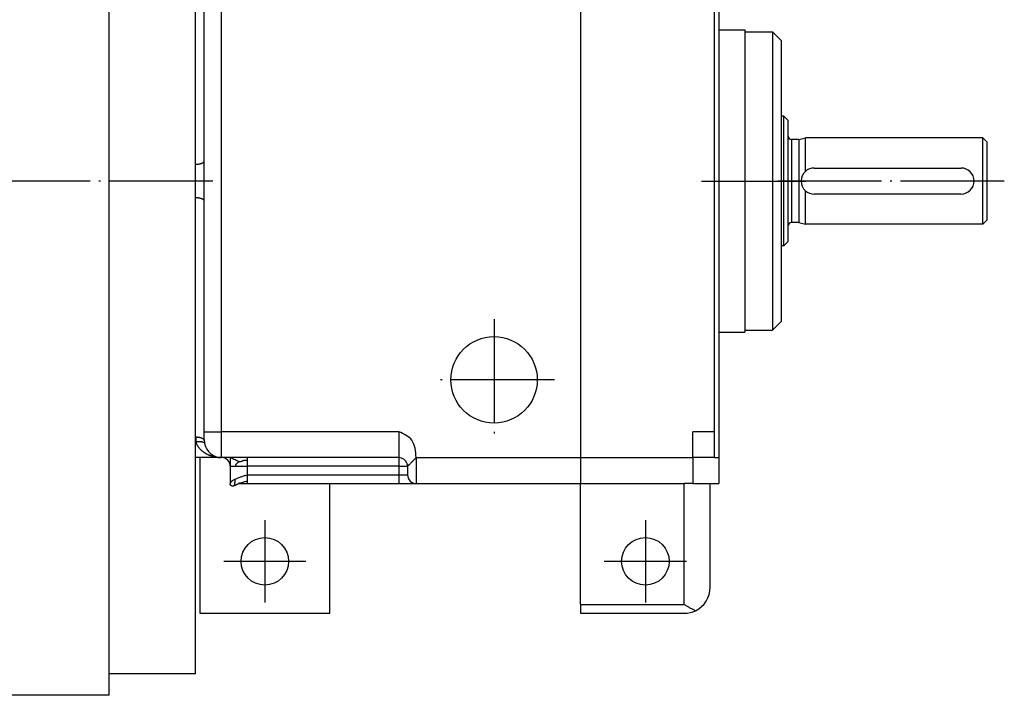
# Model space of a CAD drawing. Header units: inches. Extents: x -280 to 281, y -205 to 205.
# Tile 15 of 46: x 53 to 109, y -136 to -97. Entities that reach past the tile are written whole.
import ezdxf

# ---------------------------------------------------------------- set-up
doc = ezdxf.new("R2010")
doc.units = ezdxf.units.IN
doc.linetypes.add('DOT_CENTER', pattern=[14, 12, -1, 0, -1])
doc.layers.add('1', color=7, linetype='Continuous')

# ---------------------------------------------------------------- blocks, each defined once
blk = doc.blocks.new('5222013350_00_G23_G27_BF_B3_B14_Motor_Bgr_63_EEXDe_1_1__5', base_point=(-96.5, -282.25))
at = {"color": 7, "linetype": 'Continuous'}
for p, q in [((115.5, -269.75), (115.5, -155.75)), ((186, -180.75), (186, -195.25)), ((125.5, -210.81), (125.5, -183.14)), ((126.5, -210.42), (126.5, -182.75)), ((185.5, -241.75), (185.5, -183.75)), ((186, -195.25), (186, -230.25)), ((186, -195.25), (189, -195.25)), ((189, -195.25), (189, -195.5)), ((189, -195.5), (189, -230)), ((189, -195.5), (192.2, -195.5)), ((193.2, -196.5), (192.2, -195.5)), ((192.2, -195.5), (192.2, -230)), ((193.2, -196.5), (193.2, -205.25)), ((193.5, -205.25), (193.2, -205.25)), ((193.2, -205.25), (193.2, -220.25)), ((194, -205.75), (193.5, -205.25)), ((193.5, -220.25), (193.5, -205.25)), ((194, -207.55), (194, -205.75)), ((194, -217.95), (194, -207.55)), ((195.25, -207.95), (194.4, -207.95)), ((195.25, -207.95), (196, -207.75)), ((195.25, -207.95), (195.25, -212.75)), ((196, -211.63), (196, -207.75)), ((216.5, -207.75), (196, -207.75)), ((216.5, -217.75), (216.5, -207.75)), ((217, -208.25), (216.5, -207.75)), ((217, -217.25), (217, -208.25)), ((126.5, -215.08), (126.5, -210.42)), ((125.5, -214.69), (125.5, -210.81)), ((197, -211.25), (214, -211.25)), ((195.25, -212.75), (195.25, -217.55)), ((196, -217.75), (196, -213.87)), ((125.5, -242.36), (125.5, -214.69)), ((126.5, -241.75), (126.5, -215.08)), ((214, -214.25), (197, -214.25)), ((217, -217.25), (216.5, -217.75)), ((194, -219.75), (194, -217.95)), ((195.25, -217.55), (194.4, -217.55)), ((195.25, -217.55), (196, -217.75)), ((216.5, -217.75), (196, -217.75)), ((193.2, -220.25), (193.2, -229)), ((193.5, -220.25), (193.2, -220.25)), ((194, -219.75), (193.5, -220.25)), ((193.2, -229), (192.2, -230)), ((186, -230.25), (189, -230.25)), ((186, -230.25), (186, -244.75)), ((189, -230), (192.2, -230)), ((189, -230), (189, -230.25)), ((125.5, -242.92), (125.5, -242.36)), ((126.5, -242.75), (126.5, -241.75)), ((183, -244.75), (183, -241.75)), ((185.5, -244.75), (185.5, -241.75)), ((125.5, -244.75), (125.5, -242.92)), ((125.5, -269.75), (125.5, -244.75)), ((128.5, -244.75), (125.5, -244.75)), ((126, -244.75), (126, -262.75)), ((129.5, -244.75), (128.5, -244.75)), ((131.5, -244.75), (129.5, -244.75)), ((129.5, -244.75), (129.5, -245.75)), ((149, -244.75), (131.5, -244.75)), ((183, -244.75), (183, -247.75)), ((185.5, -244.75), (183, -244.75)), ((185.5, -244.75), (186, -244.75)), ((186, -244.75), (186, -247.75)), ((129.5, -245.75), (129.5, -247.75)), ((150, -245.75), (150, -246.75)), ((130.52, -247.75), (130.5, -247.75)), ((130.68, -247.75), (130.52, -247.75)), ((130.68, -247.75), (131.5, -247.75)), ((131.5, -247.75), (149, -247.75)), ((141, -262.75), (141, -247.75)), ((149, -247.75), (151, -247.75)), ((151, -247.75), (170, -247.75)), ((170, -247.75), (182, -247.75)), ((170, -261.75), (170, -247.75)), ((183, -247.75), (182, -247.75)), ((183, -247.75), (185, -247.75)), ((185, -247.75), (186, -247.75)), ((185, -259.75), (185, -247.75)), ((170, -261.75), (170, -262.75)), ((126, -262.75), (141, -262.75)), ((170, -262.75), (182, -262.75)), ((125.5, -269.75), (115.5, -269.75)), ((115.5, -272.25), (115.5, -269.75)), ((115.5, -272.25), (102, -272.25))]:
    blk.add_line(p, q, dxfattribs=at)
at = {"color": 8, "linetype": 'Continuous'}
for p, q in [((170, -180.75), (170, -244.75)), ((128.5, -241.75), (128.5, -182.75)), ((194.4, -207.95), (194.4, -212.75)), ((194.4, -212.75), (194.4, -217.55)), ((126.5, -241.75), (128.5, -241.75)), ((149, -241.75), (128.5, -241.75)), ((128.5, -244.75), (128.5, -241.75)), ((185.5, -241.75), (183, -241.75)), ((125.55, -242.92), (125.5, -242.92)), ((149, -244.75), (149, -245.75)), ((151, -244.75), (151, -247.75)), ((151, -244.75), (170, -244.75)), ((170, -244.75), (170, -247.75)), ((170, -244.75), (183, -244.75)), ((131.5, -246.75), (131.5, -245.75)), ((149, -245.75), (131.5, -245.75)), ((149, -245.75), (149, -246.75)), ((131.5, -246.75), (149, -246.75)), ((149, -246.75), (149, -247.75)), ((149, -246.75), (150, -246.75)), ((182, -261.75), (182, -247.75)), ((170, -261.75), (182, -261.75))]:
    blk.add_line(p, q, dxfattribs=at)
at = {"color": 7, "linetype": 'Continuous'}
for centre, radius in [((160, -235.75), 5), ((133.5, -256.75), 2.75), ((177.5, -256.75), 2.75)]:
    blk.add_circle(centre, radius, dxfattribs=at)
for centre, radius, start, end in [((194.4, -207.55), 0.4, 180, 270), ((197, -212.75), 1.5, 131.8103, 228.1897), ((197, -212.75), 1.5, 90, 131.8103), ((214, -212.75), 1.5, 270, 90), ((197, -212.75), 1.5, 228.1897, 270), ((194.4, -217.95), 0.4, 90, 180), ((128.5, -242.75), 2, 180, 190.6539), ((128.5, -242.75), 2, 190.6539, 270), ((128.5, -245.75), 1, 360, 90), ((149, -245.75), 1, 21.1619, 90), ((151, -246.75), 1, 180, 270), ((182, -259.75), 3, 295.5288, 0), ((182, -259.75), 3, 270, 295.5288)]:
    blk.add_arc(centre, radius, start, end, dxfattribs=at)
at = {"color": 8, "linetype": 'Continuous'}
blk.add_arc((128.5, -242.36), 3, 180.0001, 190.6538, dxfattribs=at)
for points, knots in [([(125.5, -210.81), (125.51, -210.81), (125.54, -210.81), (125.59, -210.8), (125.64, -210.8), (125.68, -210.8), (125.73, -210.8), (125.78, -210.79), (125.82, -210.79), (125.87, -210.78), (125.91, -210.77), (125.96, -210.76), (126, -210.75), (126.05, -210.74), (126.09, -210.73), (126.13, -210.72), (126.17, -210.71), (126.21, -210.69), (126.24, -210.68), (126.28, -210.66), (126.31, -210.65), (126.34, -210.63), (126.36, -210.61), (126.39, -210.6), (126.41, -210.58), (126.43, -210.56), (126.44, -210.55), (126.46, -210.53), (126.47, -210.52), (126.48, -210.5), (126.48, -210.48), (126.49, -210.47), (126.5, -210.45), (126.5, -210.44), (126.5, -210.43), (126.5, -210.42), (126.5, -210.42)], [0, 0, 0, 0, 0.044582, 0.089872, 0.135757, 0.182115, 0.228812, 0.275703, 0.322637, 0.369453, 0.415988, 0.462075, 0.507544, 0.552228, 0.595967, 0.638604, 0.679993, 0.720002, 0.758511, 0.795422, 0.830652, 0.864144, 0.895861, 0.925794, 0.95396, 0.980404, 1.001263, 1.021024, 1.039758, 1.05755, 1.074494, 1.090697, 1.106271, 1.121334, 1.1328, 1.14408, 1.14408, 1.14408, 1.14408]), ([(126.5, -215.08), (126.5, -215.08), (126.5, -215.07), (126.5, -215.06), (126.5, -215.04), (126.49, -215.03), (126.48, -215.01), (126.48, -215), (126.47, -214.98), (126.46, -214.97), (126.44, -214.95), (126.43, -214.94), (126.41, -214.92), (126.39, -214.9), (126.36, -214.88), (126.34, -214.87), (126.31, -214.85), (126.28, -214.84), (126.24, -214.82), (126.21, -214.81), (126.17, -214.79), (126.13, -214.78), (126.09, -214.77), (126.05, -214.76), (126, -214.75), (125.96, -214.74), (125.91, -214.73), (125.87, -214.72), (125.82, -214.71), (125.78, -214.71), (125.73, -214.7), (125.68, -214.7), (125.64, -214.7), (125.59, -214.69), (125.54, -214.69), (125.51, -214.69), (125.5, -214.69)], [0, 0, 0, 0, 0.01128, 0.022746, 0.037808, 0.053383, 0.069586, 0.08653, 0.104322, 0.123056, 0.142817, 0.163676, 0.190119, 0.218285, 0.248219, 0.279936, 0.313427, 0.348658, 0.385568, 0.424078, 0.464087, 0.505476, 0.548113, 0.591851, 0.636536, 0.682005, 0.728091, 0.774627, 0.821443, 0.868377, 0.915268, 0.961965, 1.008323, 1.054208, 1.099498, 1.14408, 1.14408, 1.14408, 1.14408]), ([(125.5, -242.36), (125.51, -242.36), (125.54, -242.36), (125.59, -242.36), (125.64, -242.36), (125.68, -242.37), (125.73, -242.37), (125.78, -242.38), (125.82, -242.38), (125.87, -242.39), (125.91, -242.4), (125.96, -242.4), (126, -242.41), (126.05, -242.42), (126.09, -242.43), (126.13, -242.45), (126.17, -242.46), (126.21, -242.47), (126.24, -242.49), (126.28, -242.5), (126.31, -242.52), (126.34, -242.54), (126.36, -242.55), (126.39, -242.57), (126.41, -242.59), (126.43, -242.6), (126.44, -242.62), (126.46, -242.64), (126.47, -242.65), (126.48, -242.67), (126.48, -242.68), (126.49, -242.7), (126.5, -242.71), (126.5, -242.73), (126.5, -242.74), (126.5, -242.75), (126.5, -242.75)], [0, 0, 0, 0, 0.044582, 0.089872, 0.135757, 0.182115, 0.228812, 0.275703, 0.322636, 0.369453, 0.415988, 0.462075, 0.507543, 0.552228, 0.595967, 0.638604, 0.679993, 0.720002, 0.758511, 0.795422, 0.830652, 0.864144, 0.895861, 0.925794, 0.95396, 0.980404, 1.001263, 1.021024, 1.039758, 1.05755, 1.074494, 1.090697, 1.106271, 1.121334, 1.1328, 1.14408, 1.14408, 1.14408, 1.14408]), ([(151, -244.75), (150.94, -244.01), (150.83, -242.61), (149.58, -242.02), (149, -241.75)], [0, 0, 0, 0, 2.061986, 3.864927, 3.864927, 3.864927, 3.864927]), ([(149, -241.75), (149, -241.94), (149, -242.33), (149, -242.88), (149, -243.39), (149, -243.84), (149, -244.21), (149, -244.47), (149, -244.63), (149, -244.71), (149, -244.75)], [0, 0, 0, 0, 0.585271, 1.14805, 1.666711, 2.12132, 2.494409, 2.771639, 2.885819, 3, 3, 3, 3]), ([(125.55, -242.92), (125.57, -242.91), (125.59, -242.91), (125.64, -242.9), (125.68, -242.9), (125.72, -242.89), (125.77, -242.89), (125.81, -242.89), (125.86, -242.89), (125.9, -242.88), (125.94, -242.88), (125.99, -242.89), (126.03, -242.89), (126.07, -242.89), (126.11, -242.89), (126.15, -242.9), (126.19, -242.9), (126.22, -242.91), (126.26, -242.92), (126.29, -242.93), (126.32, -242.94), (126.35, -242.95), (126.38, -242.96), (126.4, -242.97), (126.43, -242.98), (126.44, -243), (126.46, -243.01), (126.48, -243.02), (126.49, -243.03), (126.5, -243.05), (126.51, -243.06), (126.52, -243.07), (126.52, -243.09), (126.53, -243.1), (126.53, -243.11), (126.53, -243.12), (126.53, -243.12)], [0, 0, 0, 0, 0.042767, 0.086037, 0.129704, 0.173655, 0.217766, 0.26191, 0.305951, 0.349751, 0.393166, 0.436054, 0.478273, 0.519681, 0.560144, 0.599535, 0.637733, 0.67463, 0.710132, 0.74416, 0.776649, 0.807557, 0.836859, 0.864553, 0.890659, 0.915221, 0.935032, 0.953822, 0.971661, 0.988628, 1.004817, 1.020329, 1.035271, 1.049756, 1.059436, 1.06899, 1.06899, 1.06899, 1.06899]), ([(128.5, -244.75), (128.43, -244.75), (128.28, -244.75), (128.06, -244.73), (127.84, -244.7), (127.66, -244.66), (127.52, -244.63), (127.42, -244.6), (127.31, -244.57), (127.21, -244.53), (127.1, -244.49), (127, -244.45), (126.89, -244.4), (126.73, -244.32), (126.54, -244.21), (126.34, -244.07), (126.21, -243.95), (126.1, -243.85), (126, -243.75), (125.9, -243.63), (125.79, -243.48), (125.71, -243.34), (125.65, -243.21), (125.61, -243.12), (125.58, -243.02), (125.56, -242.95), (125.55, -242.92)], [0, 0, 0, 0, 0.21136, 0.438086, 0.676722, 0.87777, 0.981016, 1.098793, 1.202253, 1.320935, 1.425886, 1.544512, 1.665765, 1.769896, 2.080498, 2.332407, 2.491055, 2.621803, 2.759492, 2.918885, 3.100974, 3.309993, 3.406186, 3.513583, 3.611318, 3.723504, 3.723504, 3.723504, 3.723504]), ([(130.5, -245.21), (130.36, -245.15), (130.02, -245), (129.69, -244.84), (129.5, -244.75)], [0, 0, 0, 0, 0.46917, 1.10084, 1.10084, 1.10084, 1.10084]), ([(131.5, -245.04), (131.5, -245), (131.5, -244.93), (131.5, -244.84), (131.5, -244.79), (131.5, -244.76), (131.5, -244.75)], [0, 0, 0, 0, 0.1243628, 0.2167728, 0.254833, 0.2928932, 0.2928932, 0.2928932, 0.2928932]), ([(150, -245.75), (150, -245.74), (150.01, -245.73), (150.04, -245.7), (150.08, -245.66), (150.14, -245.6), (150.21, -245.53), (150.3, -245.45), (150.39, -245.35), (150.5, -245.24), (150.62, -245.13), (150.74, -245.01), (150.87, -244.88), (150.96, -244.79), (151, -244.75)], [0, 0, 0, 0, 0.018349, 0.057091, 0.117092, 0.198142, 0.299448, 0.419714, 0.557188, 0.709698, 0.874707, 1.04937, 1.230605, 1.415168, 1.415168, 1.415168, 1.415168]), ([(129.5, -245.75), (129.53, -245.75), (129.58, -245.75), (129.63, -245.75), (129.66, -245.75), (129.67, -245.75), (129.67, -245.75), (129.68, -245.75), (129.69, -245.75), (129.69, -245.75), (129.7, -245.75), (129.71, -245.75), (129.71, -245.75), (129.72, -245.75), (129.73, -245.75), (129.74, -245.75), (129.74, -245.75), (129.75, -245.75), (129.76, -245.75), (129.77, -245.75), (129.78, -245.75), (129.79, -245.75), (129.79, -245.75), (129.8, -245.75), (129.81, -245.75), (129.82, -245.75), (129.83, -245.75), (129.84, -245.75), (129.85, -245.75), (129.86, -245.75), (129.87, -245.75), (129.87, -245.75), (129.88, -245.75), (129.89, -245.75), (129.9, -245.75), (129.91, -245.75), (129.92, -245.75), (129.93, -245.75), (129.94, -245.75), (129.95, -245.75), (129.96, -245.75), (129.97, -245.75), (129.99, -245.75), (130, -245.75), (130.01, -245.75), (130.02, -245.75), (130.03, -245.75), (130.04, -245.75), (130.05, -245.75), (130.06, -245.75), (130.07, -245.75), (130.08, -245.75), (130.09, -245.75), (130.09, -245.75), (130.09, -245.75)], [0, 0, 0, 0, 0.0764122, 0.1528244, 0.159165, 0.1656265, 0.1722085, 0.1789105, 0.185732, 0.1926726, 0.1997318, 0.2069091, 0.2142042, 0.2216166, 0.2291457, 0.2367913, 0.2445527, 0.2524295, 0.2604214, 0.2685278, 0.2767483, 0.2850824, 0.2935297, 0.3020897, 0.310762, 0.3195461, 0.3284416, 0.337448, 0.3465648, 0.3557916, 0.365128, 0.3745735, 0.3841276, 0.3937899, 0.40356, 0.4134373, 0.4234215, 0.433512, 0.4437084, 0.4540103, 0.4644172, 0.4749287, 0.4855443, 0.4962635, 0.5070859, 0.518011, 0.5290385, 0.5401678, 0.5513984, 0.56273, 0.574162, 0.5856941, 0.5857403, 0.5857865, 0.5857865, 0.5857865, 0.5857865]), ([(130.5, -245.21), (130.47, -245.24), (130.41, -245.31), (130.28, -245.4), (130.13, -245.54), (130.1, -245.68), (130.09, -245.75)], [0, 0, 0, 0, 0.1172772, 0.2791377, 0.4749843, 0.6950623, 0.6950623, 0.6950623, 0.6950623]), ([(130.09, -245.75), (130.19, -245.75), (130.4, -245.75), (130.74, -245.75), (131.11, -245.75), (131.37, -245.75), (131.5, -245.75)], [0, 0, 0, 0, 0.30233, 0.647197, 1.023157, 1.414214, 1.414214, 1.414214, 1.414214]), ([(130.5, -245.21), (130.54, -245.21), (130.62, -245.21), (130.73, -245.19), (130.83, -245.16), (130.92, -245.12), (131.04, -245.07), (131.24, -245.04), (131.4, -245.04), (131.5, -245.04)], [0, 0, 0, 0, 0.1283, 0.240495, 0.335335, 0.426147, 0.538665, 0.716662, 1.024569, 1.024569, 1.024569, 1.024569]), ([(131.5, -245.75), (131.5, -245.68), (131.5, -245.56), (131.5, -245.37), (131.5, -245.2), (131.5, -245.09), (131.5, -245.04)], [0, 0, 0, 0, 0.1950903, 0.3826835, 0.5555702, 0.7071068, 0.7071068, 0.7071068, 0.7071068]), ([(131.5, -246.75), (131.37, -246.79), (131.11, -246.87), (130.74, -246.99), (130.4, -247.12), (130.19, -247.21), (130.09, -247.25)], [0, 0, 0, 0, 0.408975, 0.805176, 1.170982, 1.500689, 1.500689, 1.500689, 1.500689]), ([(131.5, -247.46), (131.5, -247.41), (131.5, -247.3), (131.5, -247.13), (131.5, -246.94), (131.5, -246.81), (131.5, -246.75)], [0, 0, 0, 0, 0.1515365, 0.3244233, 0.5120164, 0.7071068, 0.7071068, 0.7071068, 0.7071068]), ([(130.09, -247.25), (130, -247.29), (129.85, -247.36), (129.67, -247.48), (129.53, -247.61), (129.51, -247.71), (129.5, -247.75)], [0, 0, 0, 0, 0.2766314, 0.5014889, 0.6700013, 0.8013057, 0.8013057, 0.8013057, 0.8013057]), ([(129.99, -247.99), (130, -247.99), (130.02, -247.96), (130.03, -247.88), (130.04, -247.78), (130.05, -247.64), (130.06, -247.5), (130.06, -247.36), (130.08, -247.28), (130.09, -247.25)], [0, 0, 0, 0, 0.0332722, 0.1057909, 0.2170363, 0.3576115, 0.5108895, 0.6534433, 0.7561818, 0.7561818, 0.7561818, 0.7561818]), ([(130.55, -247.73), (130.55, -247.73), (130.56, -247.73), (130.59, -247.74), (130.63, -247.75), (130.67, -247.75), (130.68, -247.75)], [0, 0, 0, 0, 0.013104, 0.0260329, 0.0851986, 0.1397652, 0.1397652, 0.1397652, 0.1397652]), ([(130.59, -247.71), (130.75, -247.65), (131.04, -247.54), (131.35, -247.48), (131.5, -247.46)], [0, 0, 0, 0, 0.5044272, 0.9485023, 0.9485023, 0.9485023, 0.9485023]), ([(131.5, -247.75), (131.5, -247.74), (131.5, -247.71), (131.5, -247.65), (131.5, -247.57), (131.5, -247.5), (131.5, -247.46)], [0, 0, 0, 0, 0.0380602, 0.0761205, 0.1685304, 0.2928932, 0.2928932, 0.2928932, 0.2928932])]:
    blk.add_open_spline(points, degree=3, knots=knots, dxfattribs=at)
blk.add_open_spline([(149, -245.75), (149.17, -245.75), (149.5, -245.75), (149.83, -245.75), (150, -245.75)], degree=3, dxfattribs=at)
at = {"color": 7, "linetype": 'Continuous'}
for points, knots in [([(150, -245.75), (150, -245.74), (150, -245.72), (150, -245.69), (149.99, -245.66), (149.99, -245.62), (149.98, -245.58), (149.97, -245.53), (149.96, -245.48), (149.95, -245.44), (149.94, -245.41), (149.93, -245.39), (149.93, -245.38)], [0, 0, 0, 0, 0.0311598, 0.0633868, 0.088603, 0.1196708, 0.1808522, 0.2244014, 0.2728655, 0.3116605, 0.3434736, 0.3799017, 0.3799017, 0.3799017, 0.3799017]), ([(129.99, -247.99), (129.99, -248), (129.98, -248), (129.97, -248), (129.95, -248.01), (129.94, -248.01), (129.93, -248.02), (129.92, -248.02), (129.9, -248.02), (129.89, -248.03), (129.88, -248.03), (129.87, -248.03), (129.87, -248.03), (129.86, -248.04), (129.85, -248.04), (129.84, -248.04), (129.83, -248.04), (129.82, -248.04), (129.82, -248.04), (129.81, -248.05), (129.8, -248.05), (129.8, -248.05), (129.79, -248.05), (129.79, -248.05), (129.78, -248.05), (129.77, -248.05), (129.77, -248.05), (129.76, -248.05), (129.76, -248.05), (129.75, -248.05), (129.74, -248.05), (129.74, -248.05), (129.73, -248.05), (129.73, -248.05), (129.72, -248.05), (129.71, -248.05), (129.71, -248.05), (129.7, -248.05), (129.7, -248.04), (129.69, -248.04), (129.69, -248.04), (129.68, -248.04), (129.68, -248.04), (129.67, -248.03), (129.67, -248.03), (129.66, -248.03), (129.65, -248.03), (129.65, -248.03), (129.65, -248.02), (129.64, -248.02), (129.64, -248.02), (129.63, -248.01), (129.63, -248.01), (129.62, -248.01), (129.62, -248), (129.61, -248), (129.61, -247.99), (129.6, -247.99), (129.6, -247.99), (129.6, -247.99), (129.6, -247.98), (129.59, -247.98), (129.59, -247.98), (129.59, -247.98), (129.59, -247.97), (129.58, -247.97), (129.58, -247.97), (129.58, -247.96), (129.57, -247.96), (129.57, -247.96), (129.57, -247.95), (129.56, -247.95), (129.56, -247.94), (129.55, -247.93), (129.55, -247.93), (129.55, -247.92), (129.54, -247.92), (129.54, -247.91), (129.54, -247.91), (129.54, -247.9), (129.53, -247.9), (129.53, -247.9), (129.53, -247.89), (129.53, -247.89), (129.53, -247.89), (129.53, -247.88), (129.52, -247.88), (129.52, -247.88), (129.52, -247.88), (129.52, -247.87), (129.52, -247.87), (129.52, -247.86), (129.51, -247.86), (129.51, -247.86), (129.51, -247.85), (129.51, -247.85), (129.51, -247.84), (129.51, -247.84), (129.51, -247.84), (129.51, -247.83), (129.5, -247.83), (129.5, -247.82), (129.5, -247.82), (129.5, -247.81), (129.5, -247.81), (129.5, -247.81), (129.5, -247.8), (129.5, -247.8), (129.5, -247.8), (129.5, -247.79), (129.5, -247.79), (129.5, -247.79), (129.5, -247.78), (129.5, -247.78), (129.5, -247.78), (129.5, -247.78), (129.5, -247.78), (129.5, -247.77), (129.5, -247.77), (129.5, -247.77), (129.5, -247.76), (129.5, -247.76), (129.5, -247.76), (129.5, -247.76), (129.5, -247.76), (129.5, -247.76), (129.5, -247.75), (129.5, -247.75), (129.5, -247.75), (129.5, -247.75), (129.5, -247.75), (129.5, -247.75), (129.5, -247.75), (129.5, -247.75), (129.5, -247.75), (129.5, -247.75)], [0, 0, 0, 0, 0.0136634, 0.0272342, 0.0407076, 0.0540785, 0.0673421, 0.080494, 0.0935299, 0.1064464, 0.1152493, 0.1239994, 0.1326944, 0.1413321, 0.1499108, 0.1584288, 0.1668852, 0.175279, 0.1836099, 0.1899112, 0.1961641, 0.2023696, 0.2085288, 0.2146431, 0.2207139, 0.2267429, 0.2327321, 0.2386836, 0.2445996, 0.2504829, 0.2563362, 0.2621626, 0.2679653, 0.273748, 0.2795145, 0.2852689, 0.2910154, 0.2967587, 0.3025036, 0.3082552, 0.3140188, 0.3197999, 0.3256042, 0.3314376, 0.3373063, 0.3427691, 0.3482672, 0.3538061, 0.3593915, 0.365029, 0.3707242, 0.3764829, 0.3823106, 0.388213, 0.3941956, 0.4002639, 0.4064235, 0.4126795, 0.415687, 0.418851, 0.4221713, 0.4256476, 0.4292799, 0.4330679, 0.4370119, 0.4411119, 0.4453682, 0.4497812, 0.4543513, 0.459079, 0.4660079, 0.47292, 0.479803, 0.4866445, 0.4934319, 0.5001522, 0.5067927, 0.5133403, 0.5178839, 0.5222576, 0.5264588, 0.5304848, 0.5343327, 0.5379998, 0.5414831, 0.5447794, 0.5478856, 0.5507986, 0.5535149, 0.5560313, 0.5611854, 0.566162, 0.5709648, 0.5755972, 0.5800626, 0.5843643, 0.5885053, 0.5924885, 0.5974957, 0.6023324, 0.6070024, 0.6115094, 0.6158567, 0.6200474, 0.6240843, 0.62797, 0.6317067, 0.634742, 0.6376028, 0.6402901, 0.6432571, 0.6461402, 0.6485134, 0.6509912, 0.6536009, 0.655377, 0.6572426, 0.659206, 0.6622703, 0.6653443, 0.6683882, 0.6713618, 0.6731353, 0.6748426, 0.6764653, 0.6779853, 0.6793844, 0.6806443, 0.6811325, 0.6816549, 0.681807, 0.682021, 0.6822549, 0.6823222, 0.6823895, 0.6823895, 0.6823895, 0.6823895]), ([(129.5, -247.75), (129.5, -247.75), (129.5, -247.75), (129.5, -247.75), (129.5, -247.75), (129.5, -247.75), (129.5, -247.75), (129.5, -247.75)], [0, 0, 0, 0, 0.00008706, 0.00017412, 0.000595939, 0.001129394, 0.001739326, 0.001739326, 0.001739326, 0.001739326]), ([(130.59, -247.71), (130.59, -247.71), (130.58, -247.71), (130.58, -247.72), (130.57, -247.72), (130.55, -247.73), (130.53, -247.74), (130.5, -247.75), (130.47, -247.76), (130.42, -247.79), (130.35, -247.83), (130.26, -247.87), (130.19, -247.91), (130.12, -247.94), (130.05, -247.97), (130.01, -247.99), (129.99, -247.99)], [0, 0, 0, 0, 0.0047917, 0.0087324, 0.0230215, 0.0348264, 0.0641252, 0.0903204, 0.1265758, 0.1628787, 0.2652718, 0.3670592, 0.4518456, 0.5313451, 0.5993393, 0.6604568, 0.6604568, 0.6604568, 0.6604568]), ([(130.52, -247.75), (130.51, -247.75), (130.51, -247.75), (130.51, -247.75), (130.5, -247.75)], [0, 0, 0, 0, 0.00646534, 0.01324006, 0.01324006, 0.01324006, 0.01324006]), ([(130.59, -247.71), (130.59, -247.71), (130.59, -247.71), (130.59, -247.71), (130.59, -247.71), (130.59, -247.71), (130.59, -247.71)], [0, 0, 0, 0, 0.000297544, 0.000595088, 0.001422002, 0.00263351, 0.00263351, 0.00263351, 0.00263351]), ([(182, -261.75), (182.11, -261.81), (182.33, -261.94), (182.65, -262.12), (182.97, -262.3), (183.19, -262.4), (183.29, -262.46)], [0, 0, 0, 0, 0.380126, 0.752764, 1.125685, 1.473958, 1.473958, 1.473958, 1.473958])]:
    blk.add_open_spline(points, degree=3, knots=knots, dxfattribs=at)
at = {"layer": '1', "color": 2, "linetype": 'DOT_CENTER'}
for p, q in [((127.5, -212.75), (-78.5, -212.75)), ((184, -212.75), (196, -212.75)), ((219, -212.75), (192.4, -212.75)), ((160, -228.75), (160, -242.75)), ((167, -235.75), (153, -235.75)), ((133.5, -252), (133.5, -261.5)), ((177.5, -252), (177.5, -261.5)), ((138.25, -256.75), (128.75, -256.75)), ((182.25, -256.75), (172.75, -256.75))]:
    blk.add_line(p, q, dxfattribs=at)
blk = doc.blocks.new('5222013350_00_G23_G27_BF_B3_B14_Motor_Bgr_63_EEXDe_1__6', base_point=(-96.5, -282.25))
blk.add_blockref('5222013350_00_G23_G27_BF_B3_B14_Motor_Bgr_63_EEXDe_1_1__5', (-96.5, -282.25))
blk = doc.blocks.new('DraufsichtA_von_', base_point=(60.25, -212.75))
blk.add_blockref('5222013350_00_G23_G27_BF_B3_B14_Motor_Bgr_63_EEXDe_1__6', (-96.5, -282.25))

msp = doc.modelspace()

# ---------------------------------------------------------------- block references
at = {"xscale": 0.5, "yscale": 0.5, "zscale": 0.5}
msp.add_blockref('DraufsichtA_von_', (30.125, -106.375), dxfattribs=at)

doc.saveas('drawing.dxf')
